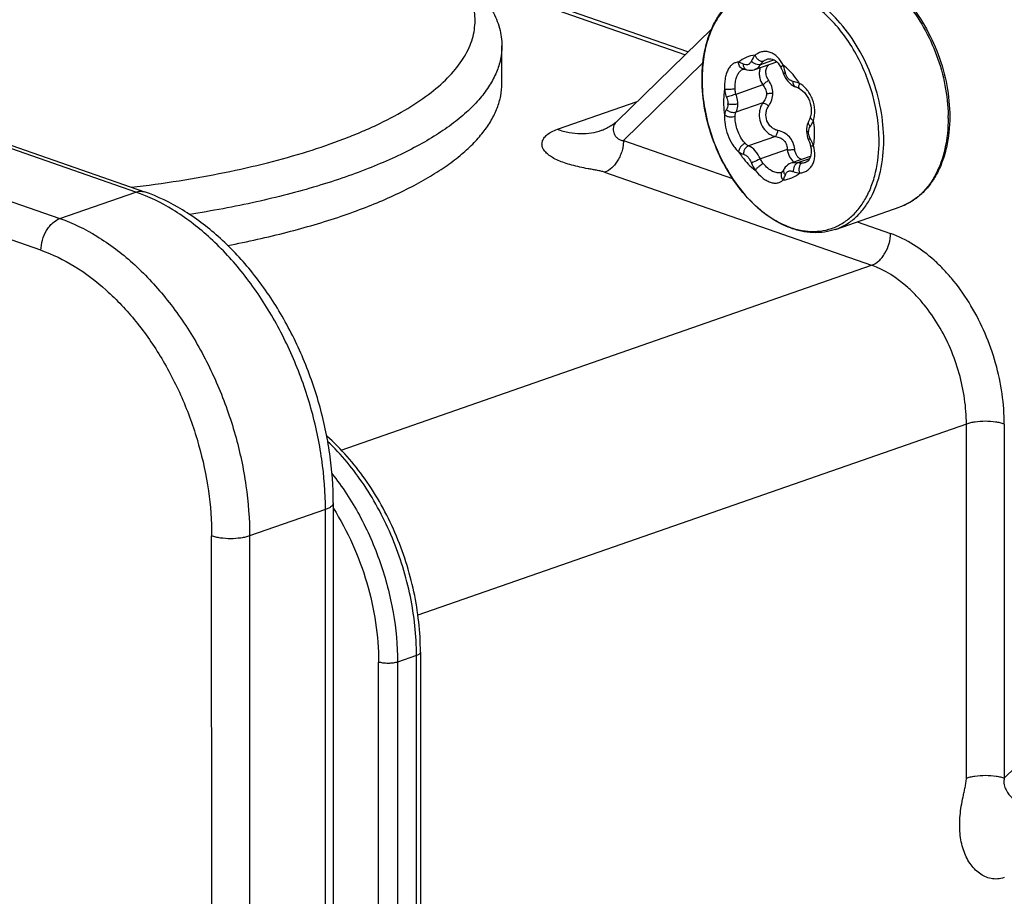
# Model space of a CAD drawing. Header units: millimetres. Extents: x -115 to 574, y -13 to 492.
# Tile 18 of 23: x 506 to 542, y 83 to 115. Entities that reach past the tile are written whole.
import ezdxf

# ---------------------------------------------------------------- set-up
doc = ezdxf.new("R2010")
doc.units = ezdxf.units.MM
doc.header["$LTSCALE"] = 30.734
doc.layers.get('0').update_dxf_attribs({"linetype": 'CONTINUOUS'})

msp = doc.modelspace()

# ---------------------------------------------------------------- linework, layer by layer
at = {"color": 7, "linetype": 'CONTINUOUS'}
for p, q in [((509.882, 109.037), (432.666, 135.945)), ((432.995, 135.952), (510.211, 109.044)), ((429.837, 134.959), (507.054, 108.051)), ((506.346, 106.867), (429.13, 133.775)), ((530.473, 114.261), (521.89, 117.251)), ((530.363, 114.154), (522.158, 117.014)), ((527.832, 111.681), (531.358, 115.126)), ((523.533, 113.085), (523.533, 114.491)), ((528.071, 110.961), (531.032, 113.855)), ((532.964, 113.602), (533.786, 113.889)), ((533.684, 113.964), (533.173, 113.786)), ((533.432, 113.993), (533.432, 113.993)), ((532.531, 113.617), (532.531, 113.617)), ((532.563, 113.623), (532.563, 113.623)), ((531.001, 113.252), (531.001, 113.24)), ((531.001, 113.252), (531.001, 113.24)), ((533.262, 113.029), (532.262, 112.68)), ((534.483, 112.965), (534.483, 112.965)), ((525.606, 111.376), (528.58, 112.412)), ((533.262, 112.36), (532.262, 112.011)), ((534.968, 111.666), (534.968, 111.666)), ((527.252, 111.341), (527.252, 111.341)), ((528.071, 110.961), (532.136, 109.544)), ((533.736, 111.106), (532.736, 110.757)), ((535.198, 111.22), (535.198, 111.242)), ((534.173, 110.619), (533.173, 110.271)), ((534.323, 110.121), (535.048, 110.374)), ((535.008, 110.279), (534.559, 110.122)), ((533.994, 109.792), (533.993, 109.792)), ((527.364, 109.777), (537.321, 106.306)), ((533.951, 109.764), (533.951, 109.764)), ((507.054, 108.051), (509.882, 109.037)), ((535.979, 107.645), (538.382, 108.483)), ((536.781, 107.925), (538.028, 107.49)), ((517.546, 99.414), (537.321, 106.306)), ((540.857, 100.388), (520.401, 93.257)), ((540.857, 87.189), (540.857, 100.388)), ((542.271, 100.388), (542.271, 87.189)), ((517.246, 97.447), (517.248, 77.575)), ((516.954, 97.2), (514.125, 96.214)), ((516.955, 77.329), (516.954, 97.2)), ((512.712, 67.961), (512.711, 96.214)), ((514.125, 96.214), (514.127, 67.961)), ((548.66, 93.431), (542.271, 87.189)), ((520.497, 91.884), (520.497, 73.304)), ((518.936, 74.543), (518.936, 91.515)), ((520.35, 91.761), (519.643, 91.515)), ((519.643, 91.515), (519.643, 73.995)), ((520.35, 73.44), (520.35, 91.761))]:
    msp.add_line(p, q, dxfattribs=at)
for points in [[(533.432, 113.993), (533.447, 113.998), (533.505, 114.008), (533.562, 114.007), (533.619, 113.994), (533.675, 113.97), (533.73, 113.936), (533.783, 113.893), (533.833, 113.84), (533.88, 113.779), (533.923, 113.709), (533.949, 113.66)], [(532.531, 113.617), (532.533, 113.618), (532.55, 113.622), (532.563, 113.623)], [(532.563, 113.623), (532.574, 113.622), (532.6, 113.618), (532.63, 113.61), (532.646, 113.605)], [(532.646, 113.605), (532.674, 113.595), (532.742, 113.581), (532.811, 113.576), (532.879, 113.581), (532.947, 113.596), (532.964, 113.602)], [(533.949, 113.66), (533.964, 113.627), (533.994, 113.558), (534.021, 113.486), (534.035, 113.445)], [(534.035, 113.445), (534.059, 113.384), (534.098, 113.306), (534.144, 113.232), (534.197, 113.165), (534.255, 113.105), (534.317, 113.053), (534.383, 113.01), (534.451, 112.977), (534.483, 112.965)], [(534.483, 112.965), (534.506, 112.957), (534.556, 112.936), (534.61, 112.909), (534.642, 112.89)], [(534.642, 112.89), (534.684, 112.862), (534.751, 112.809), (534.814, 112.748), (534.872, 112.678), (534.923, 112.602), (534.968, 112.52), (535.005, 112.434), (535.034, 112.344), (535.055, 112.253), (535.067, 112.16), (535.071, 112.068), (535.065, 111.978), (535.051, 111.891), (535.037, 111.838)], [(527.252, 111.341), (527.27, 111.347), (527.308, 111.362), (527.349, 111.379), (527.391, 111.398), (527.435, 111.419), (527.478, 111.441), (527.521, 111.464), (527.563, 111.488), (527.604, 111.514), (527.644, 111.539), (527.682, 111.565), (527.718, 111.59), (527.751, 111.614), (527.78, 111.637), (527.803, 111.656), (527.82, 111.67), (527.829, 111.679), (527.832, 111.681)], [(534.968, 111.666), (534.952, 111.636), (534.924, 111.561), (534.904, 111.479), (534.894, 111.393), (534.892, 111.34)], [(535.037, 111.838), (535.026, 111.804), (535.004, 111.745), (534.98, 111.692), (534.968, 111.666)], [(534.892, 111.34), (534.893, 111.298), (534.901, 111.218), (534.915, 111.14), (534.937, 111.063), (534.958, 111.007)], [(534.958, 111.007), (534.973, 110.97), (535, 110.897), (535.025, 110.824), (535.036, 110.785)], [(535.036, 110.785), (535.049, 110.734), (535.064, 110.651), (535.071, 110.572), (535.069, 110.497), (535.061, 110.427), (535.045, 110.361), (535.021, 110.302), (534.99, 110.249), (534.951, 110.204), (534.906, 110.167), (534.853, 110.14), (534.84, 110.135)], [(533.994, 109.792), (533.98, 109.779), (533.959, 109.767), (533.951, 109.764)], [(534.048, 109.876), (534.04, 109.86), (534.021, 109.828), (534.003, 109.803), (533.993, 109.792)], [(534.323, 110.121), (534.307, 110.116), (534.248, 110.088), (534.193, 110.052), (534.143, 110.008), (534.1, 109.959), (534.063, 109.903), (534.048, 109.876)]]:
    msp.add_lwpolyline(points, dxfattribs=at)
for centre, radius, start, end in [((533.496, 113.637), 0.719, 136.144, 156.0841), ((533.773, 113.297), 0.58, 87.4014, 92.303), ((536.871, 113.241), 5.871, 180.009, 181.3738), ((531.518, 112.323), 0.446, 357.4725, 0.0249), ((534.227, 111.797), 5.95, 0.0076, 0.949), ((535.391, 111.277), 0.421, 177.3264, 180.0292), ((534.668, 110.426), 0.683, 247.0003, 267.5315)]:
    msp.add_arc(centre, radius, start, end, dxfattribs=at)
for points, knots in [([(509.716, 109.215), (510.31, 109.285), (511.474, 109.444), (513.169, 109.747), (514.767, 110.108), (516.252, 110.524), (517.405, 110.92), (518.257, 111.262), (519.022, 111.604), (519.882, 112.051), (520.778, 112.637), (521.502, 113.253), (522.046, 113.896), (522.35, 114.465), (522.485, 114.92), (522.535, 115.256), (522.536, 115.593), (522.487, 115.929), (522.388, 116.263), (522.187, 116.717), (521.802, 117.278), (521.407, 117.671), (521.185, 117.865)], [0, 0, 0, 0, 0.100004, 0.19613, 0.287565, 0.373577, 0.453531, 0.491077, 0.526931, 0.593405, 0.652834, 0.705384, 0.751637, 0.792764, 0.812011, 0.830749, 0.84931, 0.868041, 0.887275, 0.907318, 0.950767, 1, 1, 1, 1]), ([(535.255, 117.454), (535.388, 117.5), (535.665, 117.568), (536.098, 117.589), (536.54, 117.532), (536.982, 117.398), (537.419, 117.192), (537.997, 116.819), (538.665, 116.19), (539.329, 115.254), (539.836, 114.178), (540.157, 113.027), (540.236, 112.236), (540.236, 111.848)], [0, 0, 0, 0, 0.049497, 0.099773, 0.151541, 0.205386, 0.261724, 0.320774, 0.446756, 0.581808, 0.722208, 0.863221, 1, 1, 1, 1]), ([(535.481, 117.518), (535.607, 117.547), (535.87, 117.582), (536.274, 117.563), (536.686, 117.474), (537.249, 117.262), (537.938, 116.823), (538.671, 116.089), (539.296, 115.176), (539.777, 114.137), (540.087, 113.03), (540.17, 112.27), (540.176, 111.896)], [0, 0, 0, 0, 0.047663, 0.0967, 0.147796, 0.201446, 0.317135, 0.444091, 0.579995, 0.721019, 0.862574, 1, 1, 1, 1]), ([(522.113, 117.057), (522.333, 116.866), (522.727, 116.477), (523.186, 115.833), (523.426, 115.27), (523.518, 114.822), (523.533, 114.6), (523.533, 114.491)], [0, 0, 0, 0, 0.289736, 0.547314, 0.780223, 0.890993, 1, 1, 1, 1]), ([(530.998, 113.252), (530.998, 113.638), (531.054, 114.21), (531.262, 114.922), (531.474, 115.396), (531.743, 115.813), (532.065, 116.163), (532.436, 116.438), (532.711, 116.567), (532.852, 116.616)], [0, 0, 0, 0, 0.283813, 0.416675, 0.543092, 0.663477, 0.778763, 0.890352, 1, 1, 1, 1]), ([(537.6, 110.941), (537.6, 111.233), (537.556, 111.828), (537.368, 112.709), (537.065, 113.567), (536.658, 114.37), (536.162, 115.088), (535.595, 115.693), (534.978, 116.164), (534.331, 116.482), (533.777, 116.609), (533.349, 116.618), (533.042, 116.58), (532.747, 116.499), (532.467, 116.375), (532.205, 116.209), (531.879, 115.931), (531.528, 115.481), (531.225, 114.824), (531.041, 114.067), (531.001, 113.529), (531.001, 113.252)], [0, 0, 0, 0, 0.071356, 0.144988, 0.219375, 0.292915, 0.364091, 0.431612, 0.494575, 0.552649, 0.606252, 0.631808, 0.656803, 0.681514, 0.706241, 0.731281, 0.756911, 0.810722, 0.869047, 0.932262, 1, 1, 1, 1]), ([(537.774, 110.961), (537.774, 111.352), (537.695, 112.15), (537.373, 113.31), (536.863, 114.396), (536.198, 115.339), (535.531, 115.974), (534.957, 116.348), (534.527, 116.554), (534.093, 116.687), (533.664, 116.745), (533.247, 116.725), (532.98, 116.661), (532.852, 116.616)], [0, 0, 0, 0, 0.138095, 0.280746, 0.422791, 0.559159, 0.685715, 0.744617, 0.800436, 0.85335, 0.903779, 0.952376, 1, 1, 1, 1]), ([(523.533, 114.491), (523.533, 114.325), (523.498, 113.987), (523.341, 113.488), (523.082, 112.997), (522.724, 112.516), (522.269, 112.047), (521.721, 111.592), (521.081, 111.151), (520.353, 110.728), (519.541, 110.325), (518.647, 109.942), (517.678, 109.583), (516.256, 109.126), (514.323, 108.631), (512.72, 108.332), (511.884, 108.201)], [0, 0, 0, 0, 0.035414, 0.072102, 0.111191, 0.15357, 0.199884, 0.250554, 0.305825, 0.365802, 0.430482, 0.499776, 0.573524, 0.651511, 0.819087, 1, 1, 1, 1]), ([(534.021, 113.772), (533.994, 113.828), (533.932, 113.935), (533.818, 114.072), (533.688, 114.179), (533.545, 114.25), (533.396, 114.282), (533.246, 114.274), (533.103, 114.225), (533.017, 114.168), (532.977, 114.136)], [0, 0, 0, 0, 0.146018, 0.28409, 0.413605, 0.535245, 0.651162, 0.764742, 0.879876, 1, 1, 1, 1]), ([(532.361, 113.879), (532.322, 113.879), (532.241, 113.866), (532.131, 113.807), (532.034, 113.711), (531.954, 113.583), (531.892, 113.428), (531.836, 113.187), (531.83, 112.993), (531.839, 112.862)], [0, 0, 0, 0, 0.092492, 0.188759, 0.294448, 0.412768, 0.544412, 0.68812, 1, 1, 1, 1]), ([(532.513, 113.631), (532.49, 113.638), (532.444, 113.664), (532.394, 113.727), (532.365, 113.801), (532.36, 113.853), (532.361, 113.879)], [0, 0, 0, 0, 0.237974, 0.495402, 0.75634, 1, 1, 1, 1]), ([(532.977, 114.136), (532.865, 114.127), (532.642, 114.074), (532.447, 113.952), (532.361, 113.879)], [0, 0, 0, 0, 0.497399, 1, 1, 1, 1]), ([(532.543, 113.806), (532.527, 113.815), (532.469, 113.845), (532.407, 113.869), (532.361, 113.879)], [0, 0, 0, 0, 0.273616, 1, 1, 1, 1]), ([(532.838, 113.929), (532.831, 113.913), (532.816, 113.882), (532.788, 113.841), (532.755, 113.808), (532.717, 113.785), (532.674, 113.774), (532.614, 113.774), (532.57, 113.791), (532.543, 113.806)], [0, 0, 0, 0, 0.143318, 0.276507, 0.400384, 0.517901, 0.633641, 0.751714, 1, 1, 1, 1]), ([(533.173, 113.786), (533.149, 113.779), (533.089, 113.776), (532.997, 113.802), (532.907, 113.854), (532.858, 113.903), (532.838, 113.929)], [0, 0, 0, 0, 0.197554, 0.458722, 0.745406, 1, 1, 1, 1]), ([(533.284, 113.91), (533.259, 113.902), (533.214, 113.905), (533.157, 113.927), (533.109, 113.956), (533.065, 113.995), (533.015, 114.053), (532.989, 114.102), (532.977, 114.136)], [0, 0, 0, 0, 0.187654, 0.310268, 0.448306, 0.595412, 0.742176, 1, 1, 1, 1]), ([(533.284, 113.91), (533.295, 113.919), (533.341, 113.952), (533.392, 113.979), (533.432, 113.993)], [0, 0, 0, 0, 0.257985, 1, 1, 1, 1]), ([(532.236, 113.069), (532.242, 113.135), (532.264, 113.259), (532.326, 113.424), (532.412, 113.55), (532.491, 113.604), (532.531, 113.617)], [0, 0, 0, 0, 0.305657, 0.577038, 0.806812, 1, 1, 1, 1]), ([(532.563, 113.623), (532.559, 113.623), (532.542, 113.623), (532.525, 113.627), (532.513, 113.631)], [0, 0, 0, 0, 0.242538, 1, 1, 1, 1]), ([(532.646, 113.605), (532.629, 113.611), (532.596, 113.632), (532.562, 113.682), (532.544, 113.742), (532.542, 113.785), (532.543, 113.806)], [0, 0, 0, 0, 0.228038, 0.474958, 0.737115, 1, 1, 1, 1]), ([(533.173, 113.786), (533.148, 113.743), (533.09, 113.667), (533.007, 113.617), (532.964, 113.602)], [0, 0, 0, 0, 0.523757, 1, 1, 1, 1]), ([(533.169, 113.674), (533.152, 113.63), (533.129, 113.533), (533.13, 113.433), (533.136, 113.383)], [0, 0, 0, 0, 0.483371, 1, 1, 1, 1]), ([(533.485, 113.2), (533.451, 113.249), (533.397, 113.354), (533.369, 113.521), (533.397, 113.654), (533.45, 113.74), (533.484, 113.775), (533.503, 113.791)], [0, 0, 0, 0, 0.278135, 0.535968, 0.772549, 0.886484, 1, 1, 1, 1]), ([(533.949, 113.66), (533.941, 113.676), (533.958, 113.711), (533.987, 113.744), (534.009, 113.763), (534.021, 113.772)], [0, 0, 0, 0, 0.38439, 0.674429, 1, 1, 1, 1]), ([(534.105, 113.488), (534.099, 113.512), (534.076, 113.608), (534.047, 113.703), (534.021, 113.772)], [0, 0, 0, 0, 0.253097, 1, 1, 1, 1]), ([(534.638, 113.085), (534.594, 113.153), (534.417, 113.406), (534.201, 113.632), (534.021, 113.772)], [0, 0, 0, 0, 0.261776, 1, 1, 1, 1]), ([(534.035, 113.445), (534.035, 113.446), (534.036, 113.449), (534.042, 113.455), (534.056, 113.464), (534.078, 113.475), (534.096, 113.483), (534.105, 113.488)], [0, 0, 0, 0, 0.036482, 0.098174, 0.307684, 0.619126, 1, 1, 1, 1]), ([(534.4, 113.159), (534.367, 113.164), (534.298, 113.189), (534.211, 113.263), (534.144, 113.365), (534.115, 113.446), (534.105, 113.488)], [0, 0, 0, 0, 0.217681, 0.457654, 0.723277, 1, 1, 1, 1]), ([(535.979, 107.645), (535.846, 107.599), (535.568, 107.532), (535.136, 107.51), (534.694, 107.567), (534.252, 107.701), (533.815, 107.907), (533.237, 108.28), (532.569, 108.91), (531.905, 109.845), (531.398, 110.921), (531.077, 112.072), (530.998, 112.863), (530.998, 113.252)], [0, 0, 0, 0, 0.049497, 0.099773, 0.151541, 0.205386, 0.261724, 0.320774, 0.446756, 0.581808, 0.722208, 0.863221, 1, 1, 1, 1]), ([(531.002, 113.101), (531.01, 112.777), (531.079, 112.12), (531.326, 111.157), (531.707, 110.236), (532.047, 109.666), (532.235, 109.4)], [0, 0, 0, 0, 0.245808, 0.498726, 0.752296, 1, 1, 1, 1]), ([(533.136, 113.383), (533.14, 113.352), (533.162, 113.228), (533.212, 113.11), (533.262, 113.029)], [0, 0, 0, 0, 0.24113, 1, 1, 1, 1]), ([(533.262, 113.029), (533.293, 113.062), (533.364, 113.124), (533.443, 113.177), (533.485, 113.2)], [0, 0, 0, 0, 0.486865, 1, 1, 1, 1]), ([(533.642, 112.721), (533.642, 112.805), (533.613, 112.976), (533.534, 113.129), (533.485, 113.2)], [0, 0, 0, 0, 0.49559, 1, 1, 1, 1]), ([(534.483, 112.965), (534.469, 112.97), (534.44, 112.989), (534.412, 113.037), (534.398, 113.095), (534.399, 113.137), (534.4, 113.159)], [0, 0, 0, 0, 0.205718, 0.443956, 0.714866, 1, 1, 1, 1]), ([(534.638, 113.085), (534.618, 113.094), (534.541, 113.126), (534.461, 113.149), (534.4, 113.159)], [0, 0, 0, 0, 0.262456, 1, 1, 1, 1]), ([(513.31, 107.044), (514.054, 107.187), (515.476, 107.503), (517.186, 108.003), (518.436, 108.454), (519.286, 108.805), (520.066, 109.174), (520.775, 109.561), (521.409, 109.963), (521.965, 110.379), (522.441, 110.808), (522.834, 111.248), (523.144, 111.697), (523.368, 112.154), (523.503, 112.617), (523.533, 112.931), (523.533, 113.085)], [0, 0, 0, 0, 0.180639, 0.34715, 0.424465, 0.497529, 0.566185, 0.630332, 0.689932, 0.74503, 0.795773, 0.842439, 0.885462, 0.925473, 0.96331, 1, 1, 1, 1]), ([(531.839, 112.862), (531.832, 112.825), (531.81, 112.673), (531.801, 112.519), (531.801, 112.403)], [0, 0, 0, 0, 0.243786, 1, 1, 1, 1]), ([(532.231, 112.883), (532.201, 112.878), (532.131, 112.87), (532.023, 112.862), (531.923, 112.858), (531.862, 112.859), (531.839, 112.862)], [0, 0, 0, 0, 0.233399, 0.537585, 0.820337, 1, 1, 1, 1]), ([(531.839, 112.862), (531.842, 112.837), (531.856, 112.739), (531.883, 112.642), (531.91, 112.572)], [0, 0, 0, 0, 0.251376, 1, 1, 1, 1]), ([(532.231, 112.883), (532.23, 112.899), (532.229, 112.961), (532.232, 113.023), (532.236, 113.069)], [0, 0, 0, 0, 0.253019, 1, 1, 1, 1]), ([(532.262, 112.68), (532.257, 112.696), (532.241, 112.763), (532.233, 112.832), (532.231, 112.883)], [0, 0, 0, 0, 0.248514, 1, 1, 1, 1]), ([(533.262, 113.029), (533.303, 112.982), (533.373, 112.88), (533.401, 112.758), (533.401, 112.698)], [0, 0, 0, 0, 0.511152, 1, 1, 1, 1]), ([(534.642, 112.89), (534.637, 112.893), (534.627, 112.902), (534.617, 112.92), (534.612, 112.942), (534.609, 112.978), (534.617, 113.027), (534.63, 113.066), (534.638, 113.085)], [0, 0, 0, 0, 0.085497, 0.180015, 0.289237, 0.413688, 0.696903, 1, 1, 1, 1]), ([(535.16, 111.705), (535.196, 111.828), (535.225, 112.096), (535.154, 112.426), (535.04, 112.67), (534.928, 112.836), (534.794, 112.977), (534.691, 113.053), (534.638, 113.085)], [0, 0, 0, 0, 0.245377, 0.502199, 0.63123, 0.758097, 0.88135, 1, 1, 1, 1]), ([(531.801, 112.403), (531.801, 112.363), (531.804, 112.201), (531.82, 112.039), (531.839, 111.918)], [0, 0, 0, 0, 0.245782, 1, 1, 1, 1]), ([(532.262, 112.68), (532.201, 112.665), (532.107, 112.638), (531.99, 112.601), (531.933, 112.581), (531.91, 112.572)], [0, 0, 0, 0, 0.513297, 0.795661, 1, 1, 1, 1]), ([(531.91, 112.572), (531.918, 112.552), (531.946, 112.472), (531.964, 112.387), (531.964, 112.324)], [0, 0, 0, 0, 0.253158, 1, 1, 1, 1]), ([(532.262, 112.68), (532.271, 112.651), (532.305, 112.534), (532.322, 112.412), (532.322, 112.322)], [0, 0, 0, 0, 0.255409, 1, 1, 1, 1]), ([(533.262, 112.36), (533.227, 112.309), (533.171, 112.197), (533.143, 112.075), (533.136, 112.012)], [0, 0, 0, 0, 0.491147, 1, 1, 1, 1]), ([(533.401, 112.698), (533.401, 112.638), (533.372, 112.513), (533.303, 112.408), (533.262, 112.36)], [0, 0, 0, 0, 0.486579, 1, 1, 1, 1]), ([(533.262, 112.36), (533.277, 112.359), (533.313, 112.35), (533.39, 112.316), (533.448, 112.277), (533.485, 112.246)], [0, 0, 0, 0, 0.182052, 0.427585, 1, 1, 1, 1]), ([(533.401, 112.698), (533.417, 112.704), (533.454, 112.713), (533.534, 112.725), (533.599, 112.725), (533.642, 112.721)], [0, 0, 0, 0, 0.212725, 0.463995, 1, 1, 1, 1]), ([(533.485, 112.246), (533.534, 112.315), (533.614, 112.467), (533.642, 112.637), (533.642, 112.721)], [0, 0, 0, 0, 0.501304, 1, 1, 1, 1]), ([(531.91, 112.12), (531.892, 112.09), (531.861, 112.025), (531.845, 111.954), (531.839, 111.918)], [0, 0, 0, 0, 0.487944, 1, 1, 1, 1]), ([(531.964, 112.304), (531.963, 112.269), (531.952, 112.205), (531.925, 112.146), (531.91, 112.12)], [0, 0, 0, 0, 0.535959, 1, 1, 1, 1]), ([(532.262, 112.011), (532.235, 112), (532.179, 111.992), (532.099, 112.002), (532.004, 112.035), (531.941, 112.082), (531.91, 112.12)], [0, 0, 0, 0, 0.227817, 0.419492, 0.619484, 1, 1, 1, 1]), ([(532.322, 112.322), (532.296, 112.313), (532.236, 112.3), (532.141, 112.294), (532.048, 112.301), (531.989, 112.315), (531.964, 112.324)], [0, 0, 0, 0, 0.225934, 0.506727, 0.783209, 1, 1, 1, 1]), ([(532.231, 111.859), (532.232, 111.872), (532.236, 111.924), (532.248, 111.976), (532.262, 112.011)], [0, 0, 0, 0, 0.260511, 1, 1, 1, 1]), ([(532.322, 112.322), (532.322, 112.294), (532.317, 112.188), (532.293, 112.082), (532.262, 112.011)], [0, 0, 0, 0, 0.26921, 1, 1, 1, 1]), ([(533.136, 112.012), (533.126, 111.912), (533.141, 111.706), (533.263, 111.426), (533.436, 111.243), (533.602, 111.146), (533.691, 111.116), (533.736, 111.106)], [0, 0, 0, 0, 0.255542, 0.513506, 0.762917, 0.883051, 1, 1, 1, 1]), ([(533.831, 111.331), (533.786, 111.341), (533.697, 111.372), (533.538, 111.479), (533.396, 111.687), (533.366, 111.936), (533.413, 112.124), (533.458, 112.208), (533.485, 112.246)], [0, 0, 0, 0, 0.121149, 0.244768, 0.497551, 0.752011, 0.877248, 1, 1, 1, 1]), ([(527.832, 111.681), (527.797, 111.647), (527.738, 111.581), (527.686, 111.465), (527.678, 111.349), (527.705, 111.238), (527.76, 111.133), (527.841, 111.04), (527.93, 110.983), (528.01, 110.961), (528.051, 110.959), (528.071, 110.961)], [0, 0, 0, 0, 0.149145, 0.271922, 0.38439, 0.498926, 0.620092, 0.747038, 0.875308, 0.938355, 1, 1, 1, 1]), ([(531.839, 111.918), (531.829, 111.798), (531.845, 111.54), (531.948, 111.164), (532.094, 110.867), (532.239, 110.663), (532.32, 110.576), (532.361, 110.538)], [0, 0, 0, 0, 0.239432, 0.504635, 0.767206, 0.888777, 1, 1, 1, 1]), ([(532.231, 111.859), (532.202, 111.844), (532.152, 111.831), (532.079, 111.827), (532.019, 111.831), (531.961, 111.844), (531.898, 111.869), (531.858, 111.896), (531.839, 111.918)], [0, 0, 0, 0, 0.2295, 0.369463, 0.516293, 0.660366, 0.792884, 1, 1, 1, 1]), ([(532.236, 111.698), (532.235, 111.712), (532.23, 111.765), (532.229, 111.819), (532.231, 111.859)], [0, 0, 0, 0, 0.261152, 1, 1, 1, 1]), ([(532.615, 110.844), (532.565, 110.894), (532.471, 111.015), (532.359, 111.224), (532.276, 111.456), (532.244, 111.618), (532.236, 111.698)], [0, 0, 0, 0, 0.224745, 0.480008, 0.745875, 1, 1, 1, 1]), ([(534.968, 111.666), (534.961, 111.654), (534.954, 111.624), (534.965, 111.576), (534.992, 111.528), (535.019, 111.498), (535.034, 111.484)], [0, 0, 0, 0, 0.199962, 0.427399, 0.69481, 1, 1, 1, 1]), ([(535.034, 111.484), (535.046, 111.5), (535.095, 111.569), (535.135, 111.645), (535.16, 111.705)], [0, 0, 0, 0, 0.237385, 1, 1, 1, 1]), ([(535.037, 111.838), (535.036, 111.833), (535.035, 111.821), (535.039, 111.804), (535.05, 111.786), (535.072, 111.76), (535.109, 111.732), (535.142, 111.713), (535.16, 111.705)], [0, 0, 0, 0, 0.082015, 0.173925, 0.281828, 0.406013, 0.691535, 1, 1, 1, 1]), ([(535.198, 111.242), (535.197, 111.281), (535.193, 111.435), (535.178, 111.59), (535.16, 111.705)], [0, 0, 0, 0, 0.246049, 1, 1, 1, 1]), ([(540.236, 111.848), (540.236, 111.461), (540.18, 110.889), (539.972, 110.177), (539.76, 109.703), (539.491, 109.286), (539.169, 108.936), (538.798, 108.661), (538.523, 108.532), (538.382, 108.483)], [0, 0, 0, 0, 0.283813, 0.416675, 0.543092, 0.663477, 0.778763, 0.890352, 1, 1, 1, 1]), ([(540.177, 111.798), (540.177, 111.412), (540.106, 110.675), (539.806, 109.818), (539.448, 109.259), (539.136, 108.919), (538.781, 108.654), (538.517, 108.53), (538.382, 108.483)], [0, 0, 0, 0, 0.288983, 0.549823, 0.669836, 0.783737, 0.893087, 1, 1, 1, 1]), ([(527.364, 109.777), (527.318, 109.793), (527.219, 109.818), (527.066, 109.849), (526.908, 109.877), (526.697, 109.915), (526.44, 109.965), (526.146, 110.036), (525.877, 110.118), (525.638, 110.21), (525.433, 110.312), (525.267, 110.422), (525.142, 110.54), (525.059, 110.665), (525.023, 110.797), (525.037, 110.93), (525.103, 111.059), (525.219, 111.181), (525.391, 111.292), (525.529, 111.349), (525.606, 111.376)], [0, 0, 0, 0, 0.041417, 0.086267, 0.132141, 0.178064, 0.268183, 0.354076, 0.434044, 0.506801, 0.571465, 0.627655, 0.675659, 0.716702, 0.753241, 0.788924, 0.827835, 0.873783, 0.930337, 1, 1, 1, 1]), ([(525.606, 111.376), (525.749, 111.326), (526.033, 111.249), (526.462, 111.205), (526.871, 111.233), (527.129, 111.298), (527.252, 111.341)], [0, 0, 0, 0, 0.26994, 0.52524, 0.767714, 1, 1, 1, 1]), ([(533.736, 111.106), (533.747, 111.115), (533.769, 111.143), (533.806, 111.217), (533.824, 111.284), (533.831, 111.331)], [0, 0, 0, 0, 0.178827, 0.422041, 1, 1, 1, 1]), ([(534.454, 110.637), (534.444, 110.721), (534.404, 110.885), (534.27, 111.1), (534.071, 111.256), (533.913, 111.314), (533.831, 111.331)], [0, 0, 0, 0, 0.253153, 0.501125, 0.749223, 1, 1, 1, 1]), ([(534.892, 111.34), (534.892, 111.333), (534.897, 111.319), (534.915, 111.302), (534.94, 111.288), (534.959, 111.28), (534.969, 111.277)], [0, 0, 0, 0, 0.184415, 0.410108, 0.686006, 1, 1, 1, 1]), ([(535.034, 111.032), (535.024, 111.051), (534.988, 111.128), (534.969, 111.213), (534.969, 111.277)], [0, 0, 0, 0, 0.254775, 1, 1, 1, 1]), ([(534.97, 111.297), (534.972, 111.331), (534.983, 111.398), (535.015, 111.458), (535.034, 111.484)], [0, 0, 0, 0, 0.52133, 1, 1, 1, 1]), ([(528.071, 110.961), (528.071, 110.93), (528.067, 110.884), (528.061, 110.822), (528.056, 110.774), (528.05, 110.726), (528.037, 110.662), (528.017, 110.583), (527.988, 110.49), (527.941, 110.369), (527.868, 110.226), (527.762, 110.072), (527.606, 109.906), (527.463, 109.812), (527.364, 109.777)], [0, 0, 0, 0, 0.063548, 0.096028, 0.129013, 0.162249, 0.195594, 0.262672, 0.330109, 0.397519, 0.53075, 0.659686, 0.781989, 1, 1, 1, 1]), ([(532.235, 109.4), (532.467, 109.073), (532.855, 108.623), (533.453, 108.144), (533.909, 107.87), (534.373, 107.678), (534.838, 107.573), (535.294, 107.558), (535.731, 107.634), (536.14, 107.801), (536.511, 108.053), (536.836, 108.385), (537.11, 108.79), (537.327, 109.258), (537.543, 109.972), (537.6, 110.55), (537.6, 110.941)], [0, 0, 0, 0, 0.146488, 0.214819, 0.279404, 0.340279, 0.397803, 0.452686, 0.505963, 0.558894, 0.612787, 0.668813, 0.727861, 0.790473, 0.856851, 1, 1, 1, 1]), ([(533.736, 111.106), (533.798, 111.098), (533.889, 111.074), (533.996, 111.014), (534.064, 110.953), (534.116, 110.88), (534.163, 110.77), (534.173, 110.679), (534.173, 110.619)], [0, 0, 0, 0, 0.256654, 0.382829, 0.507039, 0.629827, 0.752346, 1, 1, 1, 1]), ([(534.958, 111.007), (534.958, 111.007), (534.961, 111.007), (534.964, 111.008), (534.972, 111.01), (534.98, 111.012), (534.992, 111.016), (535.01, 111.023), (535.024, 111.028), (535.034, 111.032)], [0, 0, 0, 0, 0.022447, 0.077576, 0.165281, 0.283999, 0.43129, 0.602828, 1, 1, 1, 1]), ([(535.16, 110.761), (535.151, 110.784), (535.114, 110.876), (535.07, 110.966), (535.034, 111.032)], [0, 0, 0, 0, 0.247464, 1, 1, 1, 1]), ([(535.16, 110.761), (535.166, 110.798), (535.189, 110.95), (535.198, 111.104), (535.198, 111.22)], [0, 0, 0, 0, 0.243786, 1, 1, 1, 1]), ([(535.979, 107.645), (536.114, 107.692), (536.378, 107.816), (536.733, 108.082), (537.045, 108.422), (537.403, 108.981), (537.703, 109.837), (537.774, 110.575), (537.774, 110.961)], [0, 0, 0, 0, 0.106913, 0.216263, 0.330164, 0.450177, 0.711017, 1, 1, 1, 1]), ([(532.615, 110.844), (532.584, 110.837), (532.537, 110.815), (532.48, 110.772), (532.437, 110.729), (532.403, 110.68), (532.371, 110.618), (532.36, 110.568), (532.361, 110.538)], [0, 0, 0, 0, 0.224348, 0.361561, 0.506599, 0.650617, 0.784919, 1, 1, 1, 1]), ([(532.361, 110.538), (532.405, 110.47), (532.582, 110.217), (532.798, 109.991), (532.978, 109.851)], [0, 0, 0, 0, 0.261776, 1, 1, 1, 1]), ([(532.361, 110.538), (532.389, 110.516), (532.446, 110.478), (532.511, 110.454), (532.543, 110.445)], [0, 0, 0, 0, 0.511098, 1, 1, 1, 1]), ([(532.736, 110.757), (532.711, 110.749), (532.656, 110.718), (532.591, 110.643), (532.55, 110.547), (532.541, 110.478), (532.543, 110.445)], [0, 0, 0, 0, 0.20805, 0.469872, 0.750462, 1, 1, 1, 1]), ([(532.736, 110.757), (532.725, 110.762), (532.681, 110.785), (532.642, 110.817), (532.615, 110.844)], [0, 0, 0, 0, 0.241999, 1, 1, 1, 1]), ([(533.173, 110.271), (533.125, 110.38), (533.011, 110.575), (532.831, 110.718), (532.736, 110.757)], [0, 0, 0, 0, 0.53906, 1, 1, 1, 1]), ([(534.173, 110.619), (534.219, 110.613), (534.314, 110.612), (534.408, 110.625), (534.454, 110.637)], [0, 0, 0, 0, 0.489644, 1, 1, 1, 1]), ([(534.173, 110.619), (534.19, 110.527), (534.246, 110.355), (534.358, 110.209), (534.423, 110.156)], [0, 0, 0, 0, 0.5253, 1, 1, 1, 1]), ([(534.701, 110.253), (534.668, 110.267), (534.604, 110.308), (534.53, 110.398), (534.477, 110.511), (534.459, 110.594), (534.454, 110.637)], [0, 0, 0, 0, 0.226421, 0.467435, 0.725835, 1, 1, 1, 1]), ([(534.638, 109.744), (534.689, 109.749), (534.789, 109.768), (534.926, 109.835), (535.041, 109.935), (535.128, 110.066), (535.185, 110.22), (535.219, 110.456), (535.194, 110.641), (535.16, 110.761)], [0, 0, 0, 0, 0.116654, 0.22994, 0.343349, 0.460424, 0.583913, 0.715272, 1, 1, 1, 1]), ([(535.036, 110.785), (535.038, 110.779), (535.047, 110.771), (535.062, 110.765), (535.085, 110.76), (535.118, 110.758), (535.145, 110.76), (535.16, 110.761)], [0, 0, 0, 0, 0.148597, 0.250004, 0.371049, 0.664265, 1, 1, 1, 1]), ([(532.543, 110.445), (532.574, 110.437), (532.638, 110.41), (532.723, 110.337), (532.791, 110.235), (532.824, 110.157), (532.839, 110.116)], [0, 0, 0, 0, 0.205878, 0.447798, 0.718232, 1, 1, 1, 1]), ([(533.173, 110.271), (533.147, 110.259), (533.036, 110.208), (532.924, 110.156), (532.839, 110.116)], [0, 0, 0, 0, 0.232033, 1, 1, 1, 1]), ([(533.284, 110.098), (533.274, 110.112), (533.232, 110.166), (533.196, 110.225), (533.173, 110.271)], [0, 0, 0, 0, 0.250848, 1, 1, 1, 1]), ([(533.284, 110.098), (533.258, 110.083), (533.198, 110.045), (533.112, 109.98), (533.043, 109.921), (532.999, 109.877), (532.984, 109.859), (532.978, 109.851)], [0, 0, 0, 0, 0.23316, 0.536641, 0.818452, 0.923575, 1, 1, 1, 1]), ([(532.978, 109.851), (533.056, 109.749), (533.188, 109.61), (533.388, 109.473), (533.534, 109.404), (533.676, 109.369), (533.81, 109.37), (533.929, 109.409), (533.994, 109.459), (534.022, 109.487)], [0, 0, 0, 0, 0.312721, 0.455202, 0.58503, 0.701606, 0.806508, 0.903898, 1, 1, 1, 1]), ([(533.951, 109.764), (533.928, 109.756), (533.878, 109.746), (533.799, 109.75), (533.714, 109.771), (533.592, 109.823), (533.44, 109.928), (533.335, 110.037), (533.284, 110.098)], [0, 0, 0, 0, 0.091645, 0.191492, 0.301709, 0.423195, 0.696703, 1, 1, 1, 1]), ([(533.993, 109.792), (533.991, 109.789), (533.981, 109.778), (533.973, 109.765), (533.967, 109.755)], [0, 0, 0, 0, 0.243327, 1, 1, 1, 1]), ([(534.048, 109.875), (534.041, 109.861), (534.032, 109.826), (534.041, 109.772), (534.066, 109.72), (534.091, 109.689), (534.106, 109.675)], [0, 0, 0, 0, 0.222811, 0.466641, 0.729705, 1, 1, 1, 1]), ([(534.106, 109.675), (534.115, 109.705), (534.136, 109.749), (534.179, 109.793), (534.218, 109.816), (534.261, 109.827), (534.306, 109.826), (534.354, 109.816), (534.385, 109.805), (534.401, 109.798)], [0, 0, 0, 0, 0.257179, 0.377958, 0.494557, 0.610839, 0.731741, 0.860956, 1, 1, 1, 1]), ([(534.323, 110.121), (534.359, 110.134), (534.439, 110.147), (534.519, 110.134), (534.559, 110.122)], [0, 0, 0, 0, 0.48066, 1, 1, 1, 1]), ([(534.559, 110.122), (534.535, 110.113), (534.5, 110.087), (534.463, 110.041), (534.428, 109.981), (534.402, 109.898), (534.398, 109.83), (534.401, 109.798)], [0, 0, 0, 0, 0.202173, 0.327877, 0.465206, 0.748921, 1, 1, 1, 1]), ([(534.721, 110.11), (534.708, 110.109), (534.653, 110.106), (534.598, 110.112), (534.559, 110.122)], [0, 0, 0, 0, 0.252117, 1, 1, 1, 1]), ([(534.721, 110.11), (534.698, 110.101), (534.664, 110.071), (534.635, 110.018), (534.618, 109.965), (534.61, 109.907), (534.612, 109.832), (534.625, 109.777), (534.638, 109.744)], [0, 0, 0, 0, 0.187786, 0.309367, 0.446321, 0.592716, 0.739506, 1, 1, 1, 1]), ([(534.84, 110.135), (534.831, 110.132), (534.792, 110.12), (534.752, 110.113), (534.721, 110.11)], [0, 0, 0, 0, 0.245877, 1, 1, 1, 1]), ([(533.967, 109.755), (533.957, 109.735), (533.943, 109.688), (533.949, 109.614), (533.976, 109.545), (534.005, 109.505), (534.022, 109.487)], [0, 0, 0, 0, 0.236733, 0.492469, 0.75294, 1, 1, 1, 1]), ([(534.022, 109.487), (534.133, 109.496), (534.357, 109.549), (534.552, 109.671), (534.638, 109.744)], [0, 0, 0, 0, 0.497398, 1, 1, 1, 1]), ([(534.022, 109.487), (534.03, 109.5), (534.065, 109.56), (534.09, 109.624), (534.106, 109.675)], [0, 0, 0, 0, 0.228517, 1, 1, 1, 1]), ([(509.882, 109.037), (509.936, 109.056), (510.047, 109.079), (510.16, 109.062), (510.211, 109.044)], [0, 0, 0, 0, 0.516352, 1, 1, 1, 1]), ([(516.954, 97.2), (516.954, 97.827), (516.857, 99.102), (516.454, 100.992), (515.803, 102.832), (514.93, 104.554), (513.866, 106.092), (512.65, 107.389), (511.327, 108.398), (510.363, 108.869), (509.882, 109.037)], [0, 0, 0, 0, 0.12916, 0.262432, 0.397049, 0.530123, 0.658907, 0.781063, 0.89496, 1, 1, 1, 1]), ([(517.246, 97.447), (517.246, 98.06), (517.153, 99.305), (516.758, 101.148), (516.122, 102.938), (515.266, 104.614), (514.219, 106.116), (513.012, 107.393), (511.68, 108.399), (510.704, 108.872), (510.211, 109.044)], [0, 0, 0, 0, 0.128337, 0.260162, 0.393121, 0.524717, 0.652626, 0.77501, 0.890813, 1, 1, 1, 1]), ([(506.346, 106.867), (506.346, 106.995), (506.385, 107.252), (506.512, 107.549), (506.655, 107.757), (506.811, 107.923), (506.954, 108.016), (507.054, 108.051)], [0, 0, 0, 0, 0.262408, 0.530125, 0.659198, 0.781629, 1, 1, 1, 1]), ([(507.054, 108.051), (507.535, 107.883), (508.498, 107.412), (509.822, 106.403), (511.038, 105.106), (512.102, 103.568), (512.975, 101.847), (513.626, 100.006), (514.029, 98.116), (514.125, 96.841), (514.125, 96.214)], [0, 0, 0, 0, 0.10504, 0.218937, 0.341093, 0.469877, 0.602951, 0.737568, 0.87084, 1, 1, 1, 1]), ([(537.321, 106.306), (537.421, 106.341), (537.564, 106.435), (537.719, 106.601), (537.863, 106.809), (537.989, 107.106), (538.028, 107.363), (538.028, 107.49)], [0, 0, 0, 0, 0.218371, 0.340803, 0.469878, 0.737594, 1, 1, 1, 1]), ([(542.271, 100.388), (542.271, 100.764), (542.213, 101.529), (541.971, 102.663), (541.581, 103.767), (541.057, 104.8), (540.518, 105.578), (540.037, 106.13), (539.33, 106.822), (538.627, 107.281), (538.028, 107.49)], [0, 0, 0, 0, 0.129281, 0.26268, 0.397426, 0.530629, 0.659538, 0.721672, 0.781909, 1, 1, 1, 1]), ([(506.346, 106.867), (506.78, 106.716), (507.647, 106.292), (508.838, 105.384), (509.932, 104.217), (510.89, 102.832), (511.676, 101.283), (512.261, 99.627), (512.624, 97.926), (512.711, 96.778), (512.711, 96.214)], [0, 0, 0, 0, 0.10504, 0.218937, 0.341093, 0.469877, 0.602951, 0.737568, 0.87084, 1, 1, 1, 1]), ([(540.857, 100.388), (540.857, 100.701), (540.808, 101.339), (540.607, 102.284), (540.282, 103.204), (539.845, 104.064), (539.396, 104.713), (538.995, 105.173), (538.406, 105.75), (537.82, 106.132), (537.321, 106.306)], [0, 0, 0, 0, 0.129282, 0.26268, 0.397426, 0.530629, 0.659538, 0.721672, 0.781908, 1, 1, 1, 1]), ([(542.271, 100.388), (542.221, 100.405), (542.114, 100.435), (541.878, 100.478), (541.564, 100.498), (541.249, 100.478), (541.013, 100.435), (540.906, 100.405), (540.857, 100.388)], [0, 0, 0, 0, 0.109902, 0.232525, 0.5, 0.767475, 0.890098, 1, 1, 1, 1]), ([(520.497, 91.884), (520.497, 92.637), (520.367, 93.779), (519.972, 95.256), (519.564, 96.343), (519.055, 97.377), (518.269, 98.631), (517.541, 99.466), (517.003, 99.94)], [0, 0, 0, 0, 0.250259, 0.378938, 0.507993, 0.635966, 0.761467, 1, 1, 1, 1]), ([(520.35, 91.761), (520.35, 92.497), (520.227, 93.615), (519.855, 95.065), (519.468, 96.138), (518.984, 97.162), (518.238, 98.413), (517.547, 99.255), (517.036, 99.742)], [0, 0, 0, 0, 0.249264, 0.377753, 0.506813, 0.634968, 0.760789, 1, 1, 1, 1]), ([(517.198, 98.54), (517.583, 98.054), (518.275, 96.991), (519.043, 95.244), (519.526, 93.397), (519.643, 92.135), (519.643, 91.515)], [0, 0, 0, 0, 0.245967, 0.50004, 0.754092, 1, 1, 1, 1]), ([(517.246, 97.447), (517.246, 97.435), (517.243, 97.411), (517.228, 97.377), (517.203, 97.343), (517.155, 97.298), (517.072, 97.246), (516.996, 97.215), (516.954, 97.2)], [0, 0, 0, 0, 0.085454, 0.176531, 0.277736, 0.392057, 0.665317, 1, 1, 1, 1]), ([(517.249, 97.245), (517.518, 96.819), (517.998, 95.919), (518.528, 94.486), (518.857, 93.006), (518.936, 92.006), (518.936, 91.515)], [0, 0, 0, 0, 0.250197, 0.504187, 0.756031, 1, 1, 1, 1]), ([(514.125, 96.214), (514.075, 96.197), (513.968, 96.167), (513.733, 96.124), (513.418, 96.104), (513.103, 96.124), (512.868, 96.167), (512.761, 96.197), (512.711, 96.214)], [0, 0, 0, 0, 0.109903, 0.232526, 0.500003, 0.767479, 0.8901, 1, 1, 1, 1]), ([(520.497, 91.884), (520.497, 91.872), (520.488, 91.846), (520.457, 91.813), (520.41, 91.784), (520.372, 91.768), (520.35, 91.761)], [0, 0, 0, 0, 0.17544, 0.390651, 0.66454, 1, 1, 1, 1]), ([(519.643, 91.515), (519.591, 91.496), (519.473, 91.471), (519.29, 91.459), (519.106, 91.471), (518.989, 91.496), (518.936, 91.515)], [0, 0, 0, 0, 0.232386, 0.5, 0.767614, 1, 1, 1, 1]), ([(542.271, 83.478), (542.189, 83.45), (542.024, 83.414), (541.774, 83.432), (541.544, 83.51), (541.335, 83.636), (541.147, 83.803), (540.923, 84.083), (540.761, 84.428), (540.661, 84.81), (540.615, 85.126), (540.601, 85.457), (540.618, 85.799), (540.663, 86.146), (540.72, 86.436), (540.772, 86.667), (540.81, 86.841), (540.844, 87.015), (540.857, 87.131), (540.857, 87.189)], [0, 0, 0, 0, 0.054242, 0.105313, 0.15541, 0.20608, 0.258328, 0.312895, 0.430645, 0.494515, 0.561496, 0.631234, 0.703215, 0.776826, 0.851427, 0.888903, 0.926369, 0.963626, 1, 1, 1, 1]), ([(540.857, 87.189), (540.904, 87.205), (541.008, 87.235), (541.247, 87.279), (541.571, 87.3), (541.894, 87.278), (542.125, 87.233), (542.226, 87.205), (542.271, 87.189)], [0, 0, 0, 0, 0.1045, 0.226961, 0.506889, 0.782238, 0.90017, 1, 1, 1, 1]), ([(542.271, 87.189), (542.253, 87.126), (542.248, 86.987), (542.306, 86.79), (542.408, 86.611), (542.521, 86.485), (542.625, 86.405), (542.71, 86.358), (542.803, 86.326), (542.903, 86.313), (543.008, 86.323), (543.112, 86.352), (543.21, 86.392), (543.275, 86.42), (543.306, 86.431)], [0, 0, 0, 0, 0.121137, 0.248843, 0.375881, 0.498943, 0.558851, 0.618085, 0.677672, 0.739146, 0.803623, 0.870524, 0.938067, 1, 1, 1, 1])]:
    msp.add_open_spline(points, degree=3, knots=knots, dxfattribs=at)
for points in [[(533.173, 113.786), (533.202, 113.833), (533.241, 113.875), (533.284, 113.91)], [(532.839, 110.116), (532.873, 110.023), (532.921, 109.933), (532.978, 109.851)]]:
    msp.add_open_spline(points, degree=3, dxfattribs=at)

doc.saveas('drawing.dxf')
